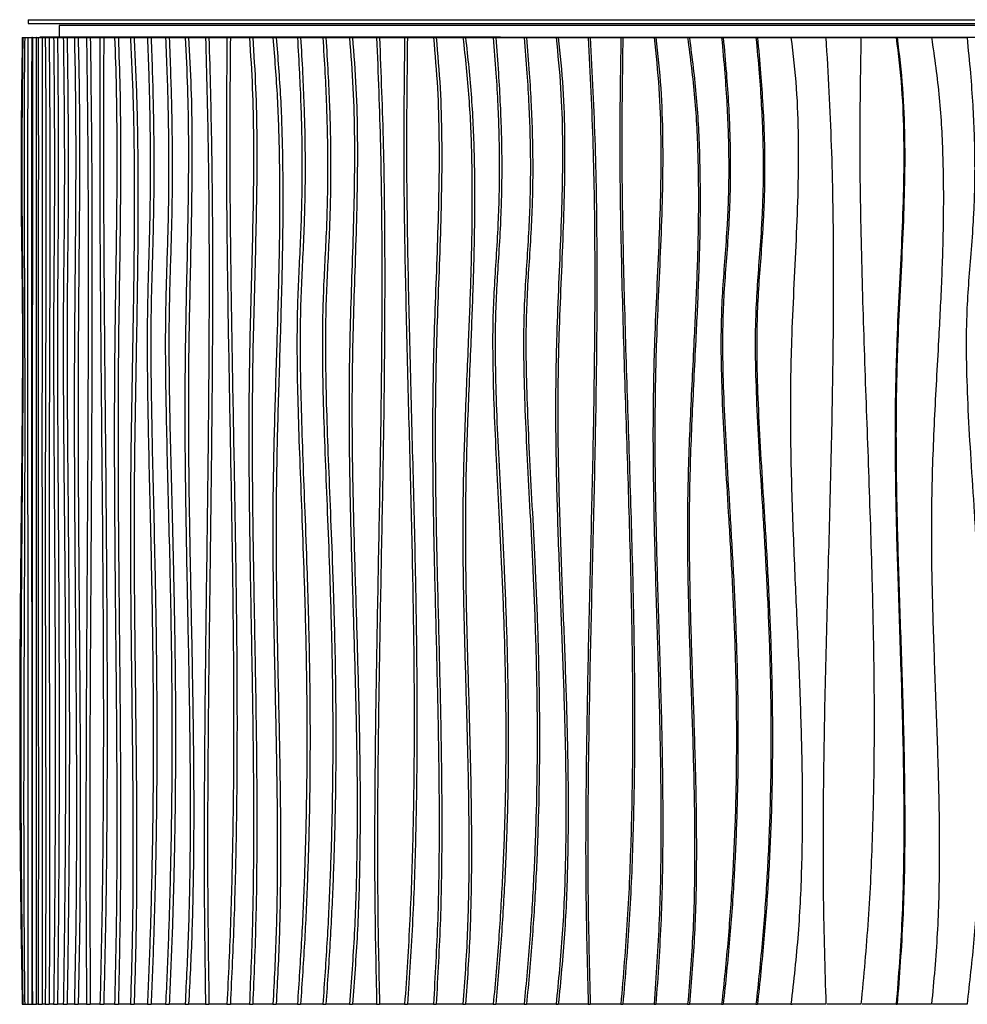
# Model space of a CAD drawing. Header units: millimetres. Extents: x 5 to 415, y 5 to 292.
# Tile 14 of 25: x 155 to 185, y 187 to 218. Entities that reach past the tile are written whole.
import ezdxf

# ---------------------------------------------------------------- set-up
doc = ezdxf.new("R2010")
doc.units = ezdxf.units.MM

msp = doc.modelspace()

# ---------------------------------------------------------------- linework, layer by layer
at = {"color": 7, "linetype": 'Continuous', "lineweight": 25}
for p, q in [((155.118, 218.337), (155.118, 218.212)), ((155.118, 218.337), (215.868, 218.337)), ((155.118, 218.212), (215.868, 218.212)), ((156.126, 218.15), (156.126, 217.775)), ((214.861, 218.15), (156.126, 218.15)), ((154.933, 217.759), (154.949, 217.759)), ((154.949, 217.759), (155.01, 217.759)), ((155.01, 217.759), (155.112, 217.759)), ((155.112, 217.759), (155.237, 217.759)), ((155.257, 217.759), (155.237, 217.759)), ((155.257, 217.759), (155.382, 217.759)), ((155.392, 217.759), (155.382, 217.759)), ((155.392, 217.759), (155.444, 217.759)), ((155.444, 217.759), (155.569, 217.759)), ((155.501, 217.775), (155.501, 217.759)), ((170.336, 217.775), (155.501, 217.775)), ((155.569, 217.759), (155.672, 217.759)), ((155.672, 217.759), (155.797, 217.759)), ((155.797, 217.759), (155.943, 217.759)), ((155.943, 217.759), (156.067, 217.759)), ((156.067, 217.759), (156.254, 217.759)), ((156.254, 217.759), (156.378, 217.759)), ((156.378, 217.759), (156.61, 217.759)), ((156.61, 217.759), (156.733, 217.759)), ((156.733, 217.759), (157.003, 217.759)), ((157.003, 217.759), (157.125, 217.759)), ((157.125, 217.759), (157.436, 217.759)), ((157.436, 217.759), (157.557, 217.759)), ((157.557, 217.759), (157.908, 217.759)), ((157.908, 217.759), (158.028, 217.759)), ((158.028, 217.759), (158.418, 217.759)), ((158.418, 217.759), (158.537, 217.759)), ((158.537, 217.759), (158.966, 217.759)), ((158.966, 217.759), (159.083, 217.759)), ((159.083, 217.759), (159.551, 217.759)), ((159.551, 217.759), (159.666, 217.759)), ((159.666, 217.759), (160.179, 217.759)), ((160.179, 217.759), (160.292, 217.759)), ((160.292, 217.759), (160.836, 217.759)), ((160.836, 217.759), (160.947, 217.759)), ((160.947, 217.759), (161.527, 217.759)), ((161.527, 217.759), (161.636, 217.759)), ((161.636, 217.759), (162.252, 217.759)), ((162.252, 217.759), (162.358, 217.759)), ((162.358, 217.759), (163.009, 217.759)), ((163.009, 217.759), (163.113, 217.759)), ((163.113, 217.759), (163.797, 217.759)), ((163.797, 217.759), (163.899, 217.759)), ((163.899, 217.759), (164.616, 217.759)), ((164.616, 217.759), (164.715, 217.759)), ((164.715, 217.759), (165.473, 217.759)), ((165.473, 217.759), (165.569, 217.759)), ((165.569, 217.759), (166.349, 217.759)), ((166.349, 217.759), (166.442, 217.759)), ((166.442, 217.759), (167.252, 217.759)), ((167.252, 217.759), (167.341, 217.759)), ((167.341, 217.759), (168.18, 217.759)), ((168.18, 217.759), (168.266, 217.759)), ((168.266, 217.759), (169.132, 217.759)), ((169.132, 217.759), (169.215, 217.759)), ((169.215, 217.759), (170.107, 217.759)), ((170.107, 217.759), (170.186, 217.759)), ((170.186, 217.759), (171.104, 217.759)), ((170.336, 217.775), (170.336, 217.759)), ((170.336, 217.775), (211.561, 217.775)), ((170.336, 217.775), (170.336, 217.759)), ((171.104, 217.759), (171.179, 217.759)), ((171.179, 217.759), (172.131, 217.759)), ((172.131, 217.759), (172.203, 217.759)), ((172.203, 217.759), (173.167, 217.759)), ((173.167, 217.759), (173.234, 217.759)), ((173.234, 217.759), (174.219, 217.759)), ((174.219, 217.759), (174.283, 217.759)), ((174.283, 217.759), (175.288, 217.759)), ((175.288, 217.759), (175.347, 217.759)), ((175.347, 217.759), (176.37, 217.759)), ((176.37, 217.759), (176.426, 217.759)), ((176.426, 217.759), (177.466, 217.759)), ((177.466, 217.759), (177.517, 217.759)), ((177.517, 217.759), (178.572, 217.759)), ((178.572, 217.759), (178.619, 217.759)), ((178.619, 217.759), (179.7, 217.759)), ((179.7, 217.759), (179.743, 217.759)), ((179.743, 217.759), (180.824, 217.759)), ((180.863, 217.759), (181.955, 217.759)), ((181.989, 217.759), (183.091, 217.759)), ((183.091, 217.759), (183.12, 217.759)), ((183.12, 217.759), (184.23, 217.759)), ((184.255, 217.759), (185.371, 217.759)), ((154.933, 186.634), (154.949, 186.634)), ((154.949, 186.634), (155.01, 186.634)), ((155.01, 186.634), (155.112, 186.634)), ((155.112, 186.634), (155.237, 186.634)), ((155.237, 186.634), (155.257, 186.634)), ((155.257, 186.634), (155.382, 186.634)), ((155.382, 186.634), (155.392, 186.634)), ((155.444, 186.634), (155.392, 186.634)), ((155.444, 186.634), (155.569, 186.634)), ((155.672, 186.634), (155.569, 186.634)), ((155.672, 186.634), (155.797, 186.634)), ((155.943, 186.634), (155.797, 186.634)), ((155.943, 186.634), (156.067, 186.634)), ((156.254, 186.634), (156.067, 186.634)), ((156.254, 186.634), (156.378, 186.634)), ((156.61, 186.634), (156.378, 186.634)), ((156.61, 186.634), (156.733, 186.634)), ((157.003, 186.634), (156.733, 186.634)), ((157.003, 186.634), (157.125, 186.634)), ((157.436, 186.634), (157.125, 186.634)), ((157.436, 186.634), (157.557, 186.634)), ((157.908, 186.634), (157.557, 186.634)), ((157.908, 186.634), (158.028, 186.634)), ((158.418, 186.634), (158.028, 186.634)), ((158.418, 186.634), (158.537, 186.634)), ((158.966, 186.634), (158.537, 186.634)), ((158.966, 186.634), (159.083, 186.634)), ((159.551, 186.634), (159.083, 186.634)), ((159.551, 186.634), (159.666, 186.634)), ((160.179, 186.634), (159.666, 186.634)), ((160.179, 186.634), (160.292, 186.634)), ((160.836, 186.634), (160.292, 186.634)), ((160.836, 186.634), (160.947, 186.634)), ((161.527, 186.634), (160.947, 186.634)), ((161.527, 186.634), (161.636, 186.634)), ((162.252, 186.634), (161.636, 186.634)), ((162.252, 186.634), (162.358, 186.634)), ((163.009, 186.634), (162.358, 186.634)), ((163.009, 186.634), (163.113, 186.634)), ((163.797, 186.634), (163.113, 186.634)), ((163.797, 186.634), (163.899, 186.634)), ((164.616, 186.634), (163.899, 186.634)), ((164.616, 186.634), (164.715, 186.634)), ((165.473, 186.634), (164.715, 186.634)), ((165.473, 186.634), (165.569, 186.634)), ((166.349, 186.634), (165.569, 186.634)), ((166.349, 186.634), (166.442, 186.634)), ((167.252, 186.634), (166.442, 186.634)), ((167.252, 186.634), (167.341, 186.634)), ((168.18, 186.634), (167.341, 186.634)), ((168.18, 186.634), (168.266, 186.634)), ((169.132, 186.634), (168.266, 186.634)), ((169.132, 186.634), (169.215, 186.634)), ((170.107, 186.634), (169.215, 186.634)), ((170.107, 186.634), (170.186, 186.634)), ((171.104, 186.634), (170.186, 186.634)), ((171.104, 186.634), (171.179, 186.634)), ((172.131, 186.634), (171.179, 186.634)), ((172.131, 186.634), (172.203, 186.634)), ((173.167, 186.634), (172.203, 186.634)), ((173.167, 186.634), (173.234, 186.634)), ((174.219, 186.634), (173.234, 186.634)), ((174.219, 186.634), (174.283, 186.634)), ((175.288, 186.634), (174.283, 186.634)), ((175.288, 186.634), (175.347, 186.634)), ((176.37, 186.634), (175.347, 186.634)), ((176.37, 186.634), (176.426, 186.634)), ((177.466, 186.634), (176.426, 186.634)), ((177.466, 186.634), (177.517, 186.634)), ((178.572, 186.634), (177.517, 186.634)), ((178.572, 186.634), (178.619, 186.634)), ((179.7, 186.634), (178.619, 186.634)), ((179.7, 186.634), (179.743, 186.634)), ((180.824, 186.634), (179.743, 186.634)), ((181.955, 186.634), (180.863, 186.634)), ((183.091, 186.634), (181.989, 186.634)), ((183.091, 186.634), (183.12, 186.634)), ((184.23, 186.634), (183.12, 186.634)), ((185.371, 186.634), (184.255, 186.634))]:
    msp.add_line(p, q, dxfattribs=at)
for points, knots in [([(154.933, 217.759), (154.927, 217.378), (154.915, 216.656), (154.903, 215.624), (154.896, 214.693), (154.893, 213.853), (154.893, 213.09), (154.896, 212.394), (154.903, 211.594), (154.914, 210.694), (154.928, 209.675), (154.938, 208.541), (154.938, 207.239), (154.928, 205.738), (154.913, 204.139), (154.895, 202.435), (154.876, 200.619), (154.86, 198.683), (154.85, 196.62), (154.848, 194.594), (154.855, 192.619), (154.871, 190.706), (154.895, 188.699), (154.92, 187.333), (154.933, 186.634)], [0, 0, 0, 0, 0.0367776, 0.0698355, 0.0995807, 0.1264174, 0.1507455, 0.1729586, 0.1934435, 0.2277612, 0.2598169, 0.2918548, 0.3369819, 0.3850726, 0.4363743, 0.4910896, 0.5494043, 0.611509, 0.6776136, 0.7479588, 0.8063853, 0.8677528, 0.9322295, 1, 1, 1, 1]), ([(154.949, 217.759), (154.945, 217.378), (154.936, 216.656), (154.926, 215.624), (154.921, 214.693), (154.918, 213.853), (154.919, 213.09), (154.921, 212.394), (154.926, 211.594), (154.935, 210.694), (154.946, 209.675), (154.953, 208.541), (154.953, 207.239), (154.946, 205.738), (154.934, 204.139), (154.92, 202.435), (154.906, 200.619), (154.893, 198.683), (154.885, 196.62), (154.884, 194.594), (154.89, 192.619), (154.901, 190.706), (154.92, 188.699), (154.94, 187.333), (154.949, 186.634)], [0, 0, 0, 0, 0.036778, 0.069835, 0.099581, 0.126417, 0.150745, 0.172959, 0.193444, 0.227761, 0.259817, 0.291855, 0.336982, 0.385073, 0.436374, 0.49109, 0.549404, 0.611509, 0.677614, 0.747959, 0.806385, 0.867753, 0.93223, 1, 1, 1, 1]), ([(155.01, 217.759), (155.004, 217.218), (154.993, 216.139), (154.988, 214.509), (154.989, 212.883), (154.995, 211.257), (155.002, 209.63), (155.01, 207.693), (155.013, 205.441), (155.008, 202.879), (154.999, 200.409), (154.989, 198.032), (154.98, 195.747), (154.976, 193.463), (154.978, 191.182), (154.987, 188.901), (155.002, 187.39), (155.01, 186.634)], [0, 0, 0, 0, 0.0524314, 0.1046165, 0.1567784, 0.2090007, 0.2612785, 0.3135711, 0.3957307, 0.477948, 0.5602295, 0.6336943, 0.7070915, 0.7803746, 0.8535463, 0.9266898, 1, 1, 1, 1]), ([(155.112, 217.759), (155.109, 216.597), (155.102, 214.276), (155.1, 210.789), (155.1, 207.303), (155.104, 203.817), (155.109, 200.352), (155.114, 196.907), (155.117, 193.483), (155.117, 190.057), (155.114, 187.775), (155.112, 186.634)], [0, 0, 0, 0, 0.112064, 0.224016, 0.335965, 0.447949, 0.559964, 0.669984, 0.779986, 0.889975, 1, 1, 1, 1]), ([(155.237, 217.759), (155.234, 216.597), (155.227, 214.276), (155.224, 210.789), (155.225, 207.303), (155.229, 203.817), (155.234, 200.352), (155.239, 196.907), (155.242, 193.483), (155.242, 190.057), (155.239, 187.775), (155.237, 186.634)], [0, 0, 0, 0, 0.112064, 0.224016, 0.335965, 0.447949, 0.559964, 0.669984, 0.779986, 0.889975, 1, 1, 1, 1]), ([(155.257, 217.759), (155.257, 216.596), (155.258, 214.271), (155.257, 210.782), (155.256, 207.293), (155.254, 203.803), (155.253, 200.563), (155.252, 197.573), (155.252, 194.834), (155.252, 192.096), (155.254, 189.361), (155.256, 187.543), (155.257, 186.634)], [0, 0, 0, 0, 0.111934, 0.223961, 0.336079, 0.44823, 0.560338, 0.648348, 0.736281, 0.824152, 0.912022, 1, 1, 1, 1]), ([(155.382, 217.759), (155.382, 216.596), (155.383, 214.271), (155.382, 210.782), (155.381, 207.293), (155.379, 203.803), (155.378, 200.563), (155.377, 197.573), (155.377, 194.834), (155.377, 192.096), (155.379, 189.361), (155.381, 187.543), (155.382, 186.634)], [0, 0, 0, 0, 0.111934, 0.223961, 0.336079, 0.44823, 0.560338, 0.648348, 0.736281, 0.824152, 0.912022, 1, 1, 1, 1]), ([(155.444, 217.759), (155.445, 217.218), (155.449, 216.139), (155.45, 214.51), (155.45, 212.884), (155.448, 211.258), (155.446, 209.632), (155.444, 207.695), (155.442, 205.447), (155.443, 202.889), (155.445, 200.27), (155.448, 197.591), (155.45, 194.851), (155.451, 192.111), (155.449, 189.369), (155.446, 187.546), (155.444, 186.634)], [0, 0, 0, 0, 0.052421, 0.104622, 0.156803, 0.209041, 0.261328, 0.313621, 0.395738, 0.477846, 0.559985, 0.648008, 0.736005, 0.823955, 0.9119, 1, 1, 1, 1]), ([(155.569, 217.759), (155.57, 217.218), (155.574, 216.139), (155.575, 214.51), (155.575, 212.884), (155.573, 211.258), (155.571, 209.632), (155.569, 207.695), (155.567, 205.447), (155.568, 202.889), (155.57, 200.27), (155.573, 197.591), (155.575, 194.851), (155.575, 192.111), (155.574, 189.369), (155.571, 187.546), (155.569, 186.634)], [0, 0, 0, 0, 0.052421, 0.104622, 0.156803, 0.209041, 0.261328, 0.313621, 0.395738, 0.477846, 0.559985, 0.648008, 0.736005, 0.823955, 0.9119, 1, 1, 1, 1]), ([(155.672, 217.759), (155.678, 217.114), (155.69, 215.826), (155.697, 213.876), (155.697, 211.925), (155.693, 209.972), (155.686, 207.815), (155.678, 205.455), (155.671, 202.892), (155.672, 200.42), (155.677, 198.044), (155.683, 195.76), (155.688, 193.478), (155.689, 191.196), (155.686, 188.911), (155.677, 187.393), (155.672, 186.634)], [0, 0, 0, 0, 0.062695, 0.125195, 0.187748, 0.250452, 0.313296, 0.39568, 0.477991, 0.560181, 0.633534, 0.70686, 0.780132, 0.853345, 0.92657, 1, 1, 1, 1]), ([(155.797, 217.759), (155.803, 217.114), (155.815, 215.826), (155.821, 213.876), (155.822, 211.925), (155.818, 209.972), (155.811, 207.815), (155.802, 205.455), (155.796, 202.892), (155.797, 200.42), (155.802, 198.044), (155.807, 195.76), (155.812, 193.478), (155.814, 191.196), (155.811, 188.911), (155.802, 187.393), (155.797, 186.634)], [0, 0, 0, 0, 0.062695, 0.125195, 0.187748, 0.250452, 0.313296, 0.39568, 0.477991, 0.560181, 0.633534, 0.70686, 0.780132, 0.853345, 0.92657, 1, 1, 1, 1]), ([(155.943, 217.759), (155.947, 217.378), (155.954, 216.656), (155.962, 215.624), (155.966, 214.693), (155.968, 213.853), (155.968, 213.09), (155.966, 212.394), (155.961, 211.594), (155.954, 210.694), (155.946, 209.675), (155.94, 208.541), (155.94, 207.239), (155.946, 205.738), (155.955, 204.139), (155.967, 202.435), (155.978, 200.619), (155.988, 198.683), (155.995, 196.62), (155.996, 194.594), (155.991, 192.619), (155.982, 190.706), (155.966, 188.699), (155.951, 187.333), (155.943, 186.634)], [0, 0, 0, 0, 0.0367776, 0.0698355, 0.0995807, 0.1264174, 0.1507455, 0.1729586, 0.1934435, 0.2277612, 0.2598169, 0.2918548, 0.3369819, 0.3850726, 0.4363743, 0.4910896, 0.5494043, 0.611509, 0.6776136, 0.7479588, 0.8063853, 0.8677528, 0.9322295, 1, 1, 1, 1]), ([(156.067, 217.759), (156.071, 217.378), (156.078, 216.656), (156.086, 215.624), (156.09, 214.693), (156.092, 213.853), (156.092, 213.09), (156.09, 212.394), (156.086, 211.594), (156.079, 210.694), (156.07, 209.675), (156.064, 208.541), (156.064, 207.239), (156.07, 205.738), (156.079, 204.139), (156.091, 202.435), (156.103, 200.619), (156.113, 198.683), (156.119, 196.62), (156.12, 194.594), (156.116, 192.619), (156.106, 190.706), (156.091, 188.699), (156.075, 187.333), (156.067, 186.634)], [0, 0, 0, 0, 0.0367776, 0.0698355, 0.0995807, 0.1264174, 0.1507455, 0.1729586, 0.1934435, 0.2277612, 0.2598169, 0.2918548, 0.3369819, 0.3850726, 0.4363743, 0.4910896, 0.5494043, 0.611509, 0.6776136, 0.7479588, 0.8063853, 0.8677528, 0.9322295, 1, 1, 1, 1]), ([(156.254, 217.759), (156.259, 217.378), (156.269, 216.656), (156.28, 215.624), (156.286, 214.693), (156.289, 213.853), (156.288, 213.09), (156.285, 212.394), (156.28, 211.594), (156.27, 210.694), (156.258, 209.675), (156.25, 208.541), (156.25, 207.239), (156.258, 205.738), (156.271, 204.139), (156.287, 202.435), (156.303, 200.619), (156.316, 198.683), (156.325, 196.62), (156.326, 194.594), (156.32, 192.619), (156.307, 190.706), (156.286, 188.699), (156.265, 187.333), (156.254, 186.634)], [0, 0, 0, 0, 0.036778, 0.069835, 0.099581, 0.126417, 0.150745, 0.172959, 0.193444, 0.227761, 0.259817, 0.291855, 0.336982, 0.385073, 0.436374, 0.49109, 0.549404, 0.611509, 0.677614, 0.747959, 0.806385, 0.867753, 0.93223, 1, 1, 1, 1]), ([(156.378, 217.759), (156.383, 217.378), (156.393, 216.656), (156.403, 215.624), (156.41, 214.693), (156.412, 213.853), (156.412, 213.09), (156.409, 212.394), (156.403, 211.594), (156.394, 210.694), (156.382, 209.675), (156.374, 208.541), (156.374, 207.239), (156.382, 205.738), (156.395, 204.139), (156.41, 202.435), (156.426, 200.619), (156.44, 198.683), (156.449, 196.62), (156.45, 194.594), (156.444, 192.619), (156.431, 190.706), (156.41, 188.699), (156.389, 187.333), (156.378, 186.634)], [0, 0, 0, 0, 0.0367776, 0.0698355, 0.0995807, 0.1264174, 0.1507455, 0.1729586, 0.1934435, 0.2277612, 0.2598169, 0.2918548, 0.3369819, 0.3850726, 0.4363743, 0.4910896, 0.5494043, 0.611509, 0.6776136, 0.7479588, 0.8063853, 0.8677528, 0.9322295, 1, 1, 1, 1]), ([(156.61, 217.759), (156.622, 217.218), (156.646, 216.139), (156.655, 214.509), (156.653, 212.883), (156.641, 211.257), (156.626, 209.63), (156.609, 207.693), (156.604, 205.441), (156.615, 202.879), (156.633, 200.409), (156.654, 198.032), (156.67, 195.747), (156.68, 193.463), (156.676, 191.182), (156.658, 188.901), (156.626, 187.39), (156.61, 186.634)], [0, 0, 0, 0, 0.0524314, 0.1046165, 0.1567784, 0.2090007, 0.2612785, 0.3135711, 0.3957307, 0.477948, 0.5602295, 0.6336943, 0.7070915, 0.7803746, 0.8535463, 0.9266898, 1, 1, 1, 1]), ([(156.733, 217.759), (156.745, 217.218), (156.769, 216.139), (156.779, 214.509), (156.776, 212.883), (156.764, 211.257), (156.749, 209.63), (156.733, 207.693), (156.727, 205.441), (156.738, 202.879), (156.756, 200.409), (156.777, 198.032), (156.793, 195.747), (156.803, 193.463), (156.799, 191.182), (156.781, 188.901), (156.749, 187.39), (156.733, 186.634)], [0, 0, 0, 0, 0.0524314, 0.1046165, 0.1567784, 0.2090007, 0.2612785, 0.3135711, 0.3957307, 0.477948, 0.5602295, 0.6336943, 0.7070915, 0.7803746, 0.8535463, 0.9266898, 1, 1, 1, 1]), ([(157.003, 217.759), (157.018, 216.597), (157.047, 214.276), (157.058, 210.789), (157.054, 207.303), (157.038, 203.817), (157.017, 200.352), (156.996, 196.907), (156.983, 193.483), (156.981, 190.057), (156.996, 187.775), (157.003, 186.634)], [0, 0, 0, 0, 0.1120636, 0.2240162, 0.3359651, 0.4479495, 0.5599643, 0.6699835, 0.779986, 0.8899749, 1, 1, 1, 1]), ([(157.125, 217.759), (157.14, 216.597), (157.169, 214.276), (157.181, 210.789), (157.176, 207.303), (157.16, 203.817), (157.139, 200.352), (157.118, 196.907), (157.105, 193.483), (157.103, 190.057), (157.118, 187.775), (157.125, 186.634)], [0, 0, 0, 0, 0.1120636, 0.2240162, 0.3359651, 0.4479495, 0.5599643, 0.6699835, 0.779986, 0.8899749, 1, 1, 1, 1]), ([(157.436, 217.759), (157.431, 216.596), (157.421, 214.271), (157.437, 210.782), (157.465, 207.293), (157.499, 203.803), (157.527, 200.563), (157.543, 197.573), (157.547, 194.834), (157.533, 192.096), (157.501, 189.361), (157.458, 187.543), (157.436, 186.634)], [0, 0, 0, 0, 0.111934, 0.223961, 0.336079, 0.44823, 0.560338, 0.648348, 0.736281, 0.824152, 0.912022, 1, 1, 1, 1]), ([(157.557, 217.759), (157.552, 216.596), (157.542, 214.271), (157.558, 210.782), (157.586, 207.293), (157.62, 203.803), (157.648, 200.563), (157.664, 197.573), (157.668, 194.834), (157.654, 192.096), (157.622, 189.361), (157.579, 187.543), (157.557, 186.634)], [0, 0, 0, 0, 0.111934, 0.223961, 0.336079, 0.44823, 0.560338, 0.648348, 0.736281, 0.824152, 0.912022, 1, 1, 1, 1]), ([(157.908, 217.759), (157.927, 217.218), (157.964, 216.139), (157.981, 214.51), (157.978, 212.884), (157.96, 211.258), (157.935, 209.632), (157.907, 207.695), (157.893, 205.447), (157.901, 202.889), (157.922, 200.27), (157.95, 197.591), (157.974, 194.851), (157.983, 192.111), (157.969, 189.369), (157.928, 187.546), (157.908, 186.634)], [0, 0, 0, 0, 0.052421, 0.104622, 0.156803, 0.209041, 0.261328, 0.313621, 0.395738, 0.477846, 0.559985, 0.648008, 0.736005, 0.823955, 0.9119, 1, 1, 1, 1]), ([(158.028, 217.759), (158.046, 217.218), (158.084, 216.139), (158.101, 214.51), (158.098, 212.884), (158.08, 211.258), (158.055, 209.632), (158.027, 207.695), (158.013, 205.447), (158.021, 202.889), (158.042, 200.27), (158.07, 197.591), (158.094, 194.851), (158.103, 192.111), (158.089, 189.369), (158.048, 187.546), (158.028, 186.634)], [0, 0, 0, 0, 0.052421, 0.104622, 0.156803, 0.209041, 0.261328, 0.313621, 0.395738, 0.477846, 0.559985, 0.648008, 0.736005, 0.823955, 0.9119, 1, 1, 1, 1]), ([(158.418, 217.759), (158.448, 217.114), (158.507, 215.826), (158.54, 213.876), (158.544, 211.925), (158.524, 209.972), (158.488, 207.815), (158.444, 205.455), (158.412, 202.892), (158.417, 200.42), (158.441, 198.044), (158.47, 195.76), (158.495, 193.478), (158.502, 191.196), (158.486, 188.911), (158.441, 187.393), (158.418, 186.634)], [0, 0, 0, 0, 0.062695, 0.125195, 0.187748, 0.250452, 0.313296, 0.39568, 0.477991, 0.560181, 0.633534, 0.70686, 0.780132, 0.853345, 0.92657, 1, 1, 1, 1]), ([(158.537, 217.759), (158.566, 217.114), (158.626, 215.826), (158.659, 213.876), (158.663, 211.925), (158.643, 209.972), (158.607, 207.815), (158.562, 205.455), (158.53, 202.892), (158.535, 200.42), (158.559, 198.044), (158.588, 195.76), (158.613, 193.478), (158.621, 191.196), (158.604, 188.911), (158.559, 187.393), (158.537, 186.634)], [0, 0, 0, 0, 0.062695, 0.125195, 0.187748, 0.250452, 0.313296, 0.39568, 0.477991, 0.560181, 0.633534, 0.70686, 0.780132, 0.853345, 0.92657, 1, 1, 1, 1]), ([(158.966, 217.759), (158.98, 217.378), (159.006, 216.656), (159.033, 215.624), (159.049, 214.693), (159.056, 213.853), (159.055, 213.09), (159.047, 212.394), (159.032, 211.594), (159.008, 210.694), (158.977, 209.675), (158.956, 208.541), (158.956, 207.239), (158.976, 205.738), (159.01, 204.139), (159.051, 202.435), (159.092, 200.619), (159.127, 198.683), (159.15, 196.62), (159.153, 194.594), (159.138, 192.619), (159.104, 190.706), (159.05, 188.699), (158.995, 187.333), (158.966, 186.634)], [0, 0, 0, 0, 0.036778, 0.069835, 0.099581, 0.126417, 0.150745, 0.172959, 0.193444, 0.227761, 0.259817, 0.291855, 0.336982, 0.385073, 0.436374, 0.49109, 0.549404, 0.611509, 0.677614, 0.747959, 0.806385, 0.867753, 0.93223, 1, 1, 1, 1]), ([(159.083, 217.759), (159.097, 217.378), (159.123, 216.656), (159.15, 215.624), (159.166, 214.693), (159.172, 213.853), (159.171, 213.09), (159.164, 212.394), (159.149, 211.594), (159.124, 210.694), (159.094, 209.675), (159.073, 208.541), (159.073, 207.239), (159.093, 205.738), (159.127, 204.139), (159.167, 202.435), (159.209, 200.619), (159.244, 198.683), (159.267, 196.62), (159.27, 194.594), (159.255, 192.619), (159.221, 190.706), (159.167, 188.699), (159.111, 187.333), (159.083, 186.634)], [0, 0, 0, 0, 0.036778, 0.069835, 0.099581, 0.126417, 0.150745, 0.172959, 0.193444, 0.227761, 0.259817, 0.291855, 0.336982, 0.385073, 0.436374, 0.49109, 0.549404, 0.611509, 0.677614, 0.747959, 0.806385, 0.867753, 0.93223, 1, 1, 1, 1]), ([(159.551, 217.759), (159.566, 217.378), (159.595, 216.656), (159.624, 215.624), (159.642, 214.693), (159.649, 213.853), (159.648, 213.09), (159.64, 212.394), (159.624, 211.594), (159.596, 210.694), (159.563, 209.675), (159.539, 208.541), (159.54, 207.239), (159.562, 205.738), (159.599, 204.139), (159.644, 202.435), (159.689, 200.619), (159.727, 198.683), (159.752, 196.62), (159.756, 194.594), (159.739, 192.619), (159.702, 190.706), (159.643, 188.699), (159.582, 187.333), (159.551, 186.634)], [0, 0, 0, 0, 0.036778, 0.069835, 0.099581, 0.126417, 0.150745, 0.172959, 0.193444, 0.227761, 0.259817, 0.291855, 0.336982, 0.385073, 0.436374, 0.49109, 0.549404, 0.611509, 0.677614, 0.747959, 0.806385, 0.867753, 0.93223, 1, 1, 1, 1]), ([(159.666, 217.759), (159.681, 217.378), (159.71, 216.656), (159.739, 215.624), (159.757, 214.693), (159.764, 213.853), (159.763, 213.09), (159.755, 212.394), (159.739, 211.594), (159.712, 210.694), (159.678, 209.675), (159.655, 208.541), (159.655, 207.239), (159.677, 205.738), (159.714, 204.139), (159.759, 202.435), (159.804, 200.619), (159.843, 198.683), (159.868, 196.62), (159.871, 194.594), (159.854, 192.619), (159.817, 190.706), (159.758, 188.699), (159.697, 187.333), (159.666, 186.634)], [0, 0, 0, 0, 0.036778, 0.069835, 0.099581, 0.126417, 0.150745, 0.172959, 0.193444, 0.227761, 0.259817, 0.291855, 0.336982, 0.385073, 0.436374, 0.49109, 0.549404, 0.611509, 0.677614, 0.747959, 0.806385, 0.867753, 0.93223, 1, 1, 1, 1]), ([(160.179, 217.759), (160.208, 217.218), (160.265, 216.139), (160.288, 214.509), (160.282, 212.883), (160.254, 211.257), (160.217, 209.63), (160.177, 207.693), (160.164, 205.441), (160.189, 202.879), (160.235, 200.409), (160.284, 198.032), (160.324, 195.747), (160.347, 193.463), (160.339, 191.182), (160.294, 188.901), (160.217, 187.39), (160.179, 186.634)], [0, 0, 0, 0, 0.0524314, 0.1046165, 0.1567784, 0.2090007, 0.2612785, 0.3135711, 0.3957307, 0.477948, 0.5602295, 0.6336943, 0.7070915, 0.7803746, 0.8535463, 0.9266898, 1, 1, 1, 1]), ([(160.292, 217.759), (160.321, 217.218), (160.378, 216.139), (160.402, 214.509), (160.396, 212.883), (160.367, 211.257), (160.33, 209.63), (160.29, 207.693), (160.277, 205.441), (160.302, 202.879), (160.348, 200.409), (160.397, 198.032), (160.437, 195.747), (160.46, 193.463), (160.452, 191.182), (160.407, 188.901), (160.331, 187.39), (160.292, 186.634)], [0, 0, 0, 0, 0.0524314, 0.1046165, 0.1567784, 0.2090007, 0.2612785, 0.3135711, 0.3957307, 0.477948, 0.5602295, 0.6336943, 0.7070915, 0.7803746, 0.8535463, 0.9266898, 1, 1, 1, 1]), ([(160.836, 217.759), (160.867, 216.597), (160.93, 214.276), (160.955, 210.789), (160.946, 207.303), (160.911, 203.817), (160.865, 200.352), (160.821, 196.907), (160.792, 193.483), (160.787, 190.057), (160.82, 187.775), (160.836, 186.634)], [0, 0, 0, 0, 0.1120636, 0.2240162, 0.3359651, 0.4479495, 0.5599643, 0.6699835, 0.779986, 0.8899749, 1, 1, 1, 1]), ([(160.947, 217.759), (160.978, 216.597), (161.041, 214.276), (161.066, 210.789), (161.057, 207.303), (161.022, 203.817), (160.976, 200.352), (160.932, 196.907), (160.903, 193.483), (160.898, 190.057), (160.931, 187.775), (160.947, 186.634)], [0, 0, 0, 0, 0.1120636, 0.2240162, 0.3359651, 0.4479495, 0.5599643, 0.6699835, 0.779986, 0.8899749, 1, 1, 1, 1]), ([(161.527, 217.759), (161.517, 216.596), (161.497, 214.271), (161.529, 210.782), (161.584, 207.293), (161.652, 203.803), (161.707, 200.563), (161.739, 197.573), (161.746, 194.834), (161.719, 192.096), (161.655, 189.361), (161.57, 187.543), (161.527, 186.634)], [0, 0, 0, 0, 0.111934, 0.223961, 0.336079, 0.44823, 0.560338, 0.648348, 0.736281, 0.824152, 0.912022, 1, 1, 1, 1]), ([(161.636, 217.759), (161.626, 216.596), (161.606, 214.271), (161.638, 210.782), (161.693, 207.293), (161.76, 203.803), (161.816, 200.563), (161.848, 197.573), (161.855, 194.834), (161.828, 192.096), (161.764, 189.361), (161.679, 187.543), (161.636, 186.634)], [0, 0, 0, 0, 0.111934, 0.223961, 0.336079, 0.44823, 0.560338, 0.648348, 0.736281, 0.824152, 0.912022, 1, 1, 1, 1]), ([(162.252, 217.759), (162.286, 217.218), (162.356, 216.139), (162.386, 214.51), (162.381, 212.884), (162.347, 211.258), (162.303, 209.632), (162.251, 207.695), (162.225, 205.447), (162.239, 202.889), (162.279, 200.27), (162.33, 197.591), (162.374, 194.851), (162.39, 192.111), (162.365, 189.369), (162.29, 187.546), (162.252, 186.634)], [0, 0, 0, 0, 0.052421, 0.104622, 0.156803, 0.209041, 0.261328, 0.313621, 0.395738, 0.477846, 0.559985, 0.648008, 0.736005, 0.823955, 0.9119, 1, 1, 1, 1]), ([(162.358, 217.759), (162.393, 217.218), (162.462, 216.139), (162.493, 214.51), (162.487, 212.884), (162.454, 211.258), (162.409, 209.632), (162.358, 207.695), (162.332, 205.447), (162.346, 202.889), (162.385, 200.27), (162.436, 197.591), (162.481, 194.851), (162.496, 192.111), (162.471, 189.369), (162.396, 187.546), (162.358, 186.634)], [0, 0, 0, 0, 0.052421, 0.104622, 0.156803, 0.209041, 0.261328, 0.313621, 0.395738, 0.477846, 0.559985, 0.648008, 0.736005, 0.823955, 0.9119, 1, 1, 1, 1]), ([(163.009, 217.759), (163.06, 217.114), (163.163, 215.826), (163.221, 213.876), (163.228, 211.925), (163.193, 209.972), (163.131, 207.815), (163.054, 205.455), (162.998, 202.892), (163.007, 200.42), (163.048, 198.044), (163.099, 195.76), (163.141, 193.478), (163.155, 191.196), (163.126, 188.911), (163.048, 187.393), (163.009, 186.634)], [0, 0, 0, 0, 0.062695, 0.125195, 0.187748, 0.250452, 0.313296, 0.39568, 0.477991, 0.560181, 0.633534, 0.70686, 0.780132, 0.853345, 0.92657, 1, 1, 1, 1]), ([(163.113, 217.759), (163.165, 217.114), (163.267, 215.826), (163.325, 213.876), (163.332, 211.925), (163.297, 209.972), (163.235, 207.815), (163.158, 205.455), (163.102, 202.892), (163.111, 200.42), (163.152, 198.044), (163.203, 195.76), (163.246, 193.478), (163.259, 191.196), (163.23, 188.911), (163.152, 187.393), (163.113, 186.634)], [0, 0, 0, 0, 0.062695, 0.125195, 0.187748, 0.250452, 0.313296, 0.39568, 0.477991, 0.560181, 0.633534, 0.70686, 0.780132, 0.853345, 0.92657, 1, 1, 1, 1]), ([(163.797, 217.759), (163.82, 217.378), (163.863, 216.656), (163.907, 215.624), (163.934, 214.693), (163.945, 213.853), (163.943, 213.09), (163.931, 212.394), (163.907, 211.594), (163.866, 210.694), (163.815, 209.675), (163.78, 208.541), (163.781, 207.239), (163.814, 205.738), (163.87, 204.139), (163.937, 202.435), (164.004, 200.619), (164.063, 198.683), (164.1, 196.62), (164.106, 194.594), (164.08, 192.619), (164.025, 190.706), (163.935, 188.699), (163.844, 187.333), (163.797, 186.634)], [0, 0, 0, 0, 0.036778, 0.069835, 0.099581, 0.126417, 0.150745, 0.172959, 0.193444, 0.227761, 0.259817, 0.291855, 0.336982, 0.385073, 0.436374, 0.49109, 0.549404, 0.611509, 0.677614, 0.747959, 0.806385, 0.867753, 0.93223, 1, 1, 1, 1]), ([(163.899, 217.759), (163.922, 217.378), (163.965, 216.656), (164.009, 215.624), (164.035, 214.693), (164.046, 213.853), (164.044, 213.09), (164.032, 212.394), (164.008, 211.594), (163.967, 210.694), (163.916, 209.675), (163.882, 208.541), (163.883, 207.239), (163.916, 205.738), (163.971, 204.139), (164.038, 202.435), (164.106, 200.619), (164.164, 198.683), (164.202, 196.62), (164.207, 194.594), (164.182, 192.619), (164.126, 190.706), (164.037, 188.699), (163.946, 187.333), (163.899, 186.634)], [0, 0, 0, 0, 0.036778, 0.069835, 0.099581, 0.126417, 0.150745, 0.172959, 0.193444, 0.227761, 0.259817, 0.291855, 0.336982, 0.385073, 0.436374, 0.49109, 0.549404, 0.611509, 0.677614, 0.747959, 0.806385, 0.867753, 0.93223, 1, 1, 1, 1]), ([(164.616, 217.759), (164.64, 217.378), (164.685, 216.656), (164.731, 215.624), (164.759, 214.693), (164.771, 213.853), (164.769, 213.09), (164.756, 212.394), (164.731, 211.594), (164.688, 210.694), (164.634, 209.675), (164.598, 208.541), (164.599, 207.239), (164.633, 205.738), (164.692, 204.139), (164.762, 202.435), (164.833, 200.619), (164.894, 198.683), (164.934, 196.62), (164.94, 194.594), (164.913, 192.619), (164.855, 190.706), (164.761, 188.699), (164.665, 187.333), (164.616, 186.634)], [0, 0, 0, 0, 0.036778, 0.069835, 0.099581, 0.126417, 0.150745, 0.172959, 0.193444, 0.227761, 0.259817, 0.291855, 0.336982, 0.385073, 0.436374, 0.49109, 0.549404, 0.611509, 0.677614, 0.747959, 0.806385, 0.867753, 0.93223, 1, 1, 1, 1]), ([(164.715, 217.759), (164.738, 217.378), (164.784, 216.656), (164.83, 215.624), (164.858, 214.693), (164.869, 213.853), (164.868, 213.09), (164.855, 212.394), (164.829, 211.594), (164.786, 210.694), (164.733, 209.675), (164.696, 208.541), (164.697, 207.239), (164.732, 205.738), (164.79, 204.139), (164.861, 202.435), (164.932, 200.619), (164.993, 198.683), (165.033, 196.62), (165.039, 194.594), (165.012, 192.619), (164.953, 190.706), (164.86, 188.699), (164.764, 187.333), (164.715, 186.634)], [0, 0, 0, 0, 0.0367776, 0.0698355, 0.0995807, 0.1264174, 0.1507455, 0.1729586, 0.1934435, 0.2277612, 0.2598169, 0.2918548, 0.3369819, 0.3850726, 0.4363743, 0.4910896, 0.5494043, 0.611509, 0.6776136, 0.7479588, 0.8063853, 0.8677528, 0.9322295, 1, 1, 1, 1]), ([(165.473, 217.759), (165.516, 217.218), (165.603, 216.139), (165.639, 214.509), (165.63, 212.883), (165.586, 211.257), (165.531, 209.63), (165.47, 207.693), (165.45, 205.441), (165.488, 202.879), (165.557, 200.409), (165.632, 198.032), (165.694, 195.747), (165.728, 193.463), (165.715, 191.182), (165.647, 188.901), (165.531, 187.39), (165.473, 186.634)], [0, 0, 0, 0, 0.0524314, 0.1046165, 0.1567784, 0.2090007, 0.2612785, 0.3135711, 0.3957307, 0.477948, 0.5602295, 0.6336943, 0.7070915, 0.7803746, 0.8535463, 0.9266898, 1, 1, 1, 1]), ([(165.569, 217.759), (165.612, 217.218), (165.699, 216.139), (165.735, 214.509), (165.725, 212.883), (165.682, 211.257), (165.626, 209.63), (165.565, 207.693), (165.545, 205.441), (165.584, 202.879), (165.653, 200.409), (165.728, 198.032), (165.789, 195.747), (165.824, 193.463), (165.811, 191.182), (165.743, 188.901), (165.627, 187.39), (165.569, 186.634)], [0, 0, 0, 0, 0.0524314, 0.1046165, 0.1567784, 0.2090007, 0.2612785, 0.3135711, 0.3957307, 0.477948, 0.5602295, 0.6336943, 0.7070915, 0.7803746, 0.8535463, 0.9266898, 1, 1, 1, 1]), ([(166.349, 217.759), (166.395, 216.597), (166.487, 214.276), (166.524, 210.789), (166.511, 207.303), (166.459, 203.817), (166.392, 200.352), (166.327, 196.907), (166.285, 193.483), (166.277, 190.057), (166.325, 187.775), (166.349, 186.634)], [0, 0, 0, 0, 0.1120636, 0.2240162, 0.3359651, 0.4479495, 0.5599643, 0.6699835, 0.779986, 0.8899749, 1, 1, 1, 1]), ([(166.442, 217.759), (166.488, 216.597), (166.58, 214.276), (166.616, 210.789), (166.603, 207.303), (166.552, 203.817), (166.484, 200.352), (166.419, 196.907), (166.377, 193.483), (166.37, 190.057), (166.418, 187.775), (166.442, 186.634)], [0, 0, 0, 0, 0.1120636, 0.2240162, 0.3359651, 0.4479495, 0.5599643, 0.6699835, 0.779986, 0.8899749, 1, 1, 1, 1]), ([(167.252, 217.759), (167.237, 216.596), (167.208, 214.271), (167.254, 210.782), (167.333, 207.293), (167.429, 203.803), (167.508, 200.563), (167.554, 197.573), (167.563, 194.834), (167.525, 192.096), (167.434, 189.361), (167.313, 187.543), (167.252, 186.634)], [0, 0, 0, 0, 0.111934, 0.223961, 0.336079, 0.44823, 0.560338, 0.648348, 0.736281, 0.824152, 0.912022, 1, 1, 1, 1]), ([(167.341, 217.759), (167.327, 216.596), (167.298, 214.271), (167.343, 210.782), (167.423, 207.293), (167.518, 203.803), (167.598, 200.563), (167.644, 197.573), (167.653, 194.834), (167.614, 192.096), (167.524, 189.361), (167.402, 187.543), (167.341, 186.634)], [0, 0, 0, 0, 0.111934, 0.223961, 0.336079, 0.44823, 0.560338, 0.648348, 0.736281, 0.824152, 0.912022, 1, 1, 1, 1]), ([(168.18, 217.759), (168.228, 217.218), (168.324, 216.139), (168.366, 214.51), (168.358, 212.884), (168.312, 211.258), (168.25, 209.632), (168.179, 207.695), (168.143, 205.447), (168.162, 202.889), (168.217, 200.27), (168.288, 197.591), (168.349, 194.851), (168.371, 192.111), (168.337, 189.369), (168.232, 187.546), (168.18, 186.634)], [0, 0, 0, 0, 0.052421, 0.104622, 0.156803, 0.209041, 0.261328, 0.313621, 0.395738, 0.477846, 0.559985, 0.648008, 0.736005, 0.823955, 0.9119, 1, 1, 1, 1]), ([(168.266, 217.759), (168.314, 217.218), (168.41, 216.139), (168.452, 214.51), (168.444, 212.884), (168.398, 211.258), (168.336, 209.632), (168.265, 207.695), (168.229, 205.447), (168.248, 202.889), (168.303, 200.27), (168.374, 197.591), (168.435, 194.851), (168.457, 192.111), (168.423, 189.369), (168.318, 187.546), (168.266, 186.634)], [0, 0, 0, 0, 0.052421, 0.104622, 0.156803, 0.209041, 0.261328, 0.313621, 0.395738, 0.477846, 0.559985, 0.648008, 0.736005, 0.823955, 0.9119, 1, 1, 1, 1]), ([(169.132, 217.759), (169.202, 217.114), (169.341, 215.826), (169.419, 213.876), (169.428, 211.925), (169.382, 209.972), (169.297, 207.815), (169.193, 205.455), (169.117, 202.892), (169.129, 200.42), (169.186, 198.044), (169.254, 195.76), (169.312, 193.478), (169.329, 191.196), (169.291, 188.911), (169.185, 187.393), (169.132, 186.634)], [0, 0, 0, 0, 0.062695, 0.125195, 0.187748, 0.250452, 0.313296, 0.39568, 0.477991, 0.560181, 0.633534, 0.70686, 0.780132, 0.853345, 0.92657, 1, 1, 1, 1]), ([(169.215, 217.759), (169.285, 217.114), (169.424, 215.826), (169.502, 213.876), (169.511, 211.925), (169.464, 209.972), (169.38, 207.815), (169.276, 205.455), (169.2, 202.892), (169.212, 200.42), (169.268, 198.044), (169.337, 195.76), (169.394, 193.478), (169.412, 191.196), (169.374, 188.911), (169.268, 187.393), (169.215, 186.634)], [0, 0, 0, 0, 0.062695, 0.125195, 0.187748, 0.250452, 0.313296, 0.39568, 0.477991, 0.560181, 0.633534, 0.70686, 0.780132, 0.853345, 0.92657, 1, 1, 1, 1]), ([(170.107, 217.759), (170.137, 217.378), (170.194, 216.656), (170.253, 215.624), (170.288, 214.693), (170.303, 213.853), (170.3, 213.09), (170.284, 212.394), (170.252, 211.594), (170.198, 210.694), (170.131, 209.675), (170.084, 208.541), (170.086, 207.239), (170.129, 205.738), (170.203, 204.139), (170.292, 202.435), (170.382, 200.619), (170.459, 198.683), (170.508, 196.62), (170.516, 194.594), (170.482, 192.619), (170.408, 190.706), (170.29, 188.699), (170.169, 187.333), (170.107, 186.634)], [0, 0, 0, 0, 0.036778, 0.069835, 0.099581, 0.126417, 0.150745, 0.172959, 0.193444, 0.227761, 0.259817, 0.291855, 0.336982, 0.385073, 0.436374, 0.49109, 0.549404, 0.611509, 0.677614, 0.747959, 0.806385, 0.867753, 0.93223, 1, 1, 1, 1]), ([(170.186, 217.759), (170.216, 217.378), (170.273, 216.656), (170.332, 215.624), (170.367, 214.693), (170.382, 213.853), (170.379, 213.09), (170.363, 212.394), (170.331, 211.594), (170.277, 210.694), (170.21, 209.675), (170.164, 208.541), (170.165, 207.239), (170.208, 205.738), (170.282, 204.139), (170.371, 202.435), (170.461, 200.619), (170.538, 198.683), (170.587, 196.62), (170.595, 194.594), (170.561, 192.619), (170.487, 190.706), (170.369, 188.699), (170.248, 187.333), (170.186, 186.634)], [0, 0, 0, 0, 0.036778, 0.069835, 0.099581, 0.126417, 0.150745, 0.172959, 0.193444, 0.227761, 0.259817, 0.291855, 0.336982, 0.385073, 0.436374, 0.49109, 0.549404, 0.611509, 0.677614, 0.747959, 0.806385, 0.867753, 0.93223, 1, 1, 1, 1]), ([(171.104, 217.759), (171.135, 217.378), (171.193, 216.656), (171.253, 215.624), (171.29, 214.693), (171.305, 213.853), (171.302, 213.09), (171.286, 212.394), (171.253, 211.594), (171.197, 210.694), (171.128, 209.675), (171.08, 208.541), (171.081, 207.239), (171.126, 205.738), (171.202, 204.139), (171.293, 202.435), (171.386, 200.619), (171.465, 198.683), (171.517, 196.62), (171.525, 194.594), (171.489, 192.619), (171.414, 190.706), (171.292, 188.699), (171.167, 187.333), (171.104, 186.634)], [0, 0, 0, 0, 0.0367776, 0.0698355, 0.0995807, 0.1264174, 0.1507455, 0.1729586, 0.1934435, 0.2277612, 0.2598169, 0.2918548, 0.3369819, 0.3850726, 0.4363743, 0.4910896, 0.5494043, 0.611509, 0.6776136, 0.7479588, 0.8063853, 0.8677528, 0.9322295, 1, 1, 1, 1]), ([(171.179, 217.759), (171.21, 217.378), (171.269, 216.656), (171.329, 215.624), (171.365, 214.693), (171.38, 213.853), (171.378, 213.09), (171.361, 212.394), (171.328, 211.594), (171.272, 210.694), (171.203, 209.675), (171.156, 208.541), (171.157, 207.239), (171.202, 205.738), (171.277, 204.139), (171.369, 202.435), (171.462, 200.619), (171.541, 198.683), (171.592, 196.62), (171.6, 194.594), (171.565, 192.619), (171.489, 190.706), (171.367, 188.699), (171.243, 187.333), (171.179, 186.634)], [0, 0, 0, 0, 0.0367776, 0.0698355, 0.0995807, 0.1264174, 0.1507455, 0.1729586, 0.1934435, 0.2277612, 0.2598169, 0.2918548, 0.3369819, 0.3850726, 0.4363743, 0.4910896, 0.5494043, 0.611509, 0.6776136, 0.7479588, 0.8063853, 0.8677528, 0.9322295, 1, 1, 1, 1]), ([(172.131, 217.759), (172.186, 217.218), (172.297, 216.139), (172.343, 214.509), (172.331, 212.883), (172.276, 211.257), (172.205, 209.63), (172.127, 207.693), (172.102, 205.441), (172.151, 202.879), (172.239, 200.409), (172.334, 198.032), (172.412, 195.747), (172.456, 193.463), (172.44, 191.182), (172.353, 188.901), (172.205, 187.39), (172.131, 186.634)], [0, 0, 0, 0, 0.0524314, 0.1046165, 0.1567784, 0.2090007, 0.2612785, 0.3135711, 0.3957307, 0.477948, 0.5602295, 0.6336943, 0.7070915, 0.7803746, 0.8535463, 0.9266898, 1, 1, 1, 1]), ([(172.203, 217.759), (172.258, 217.218), (172.368, 216.139), (172.414, 214.509), (172.403, 212.883), (172.347, 211.257), (172.276, 209.63), (172.199, 207.693), (172.173, 205.441), (172.222, 202.879), (172.31, 200.409), (172.405, 198.032), (172.484, 195.747), (172.528, 193.463), (172.512, 191.182), (172.425, 188.901), (172.277, 187.39), (172.203, 186.634)], [0, 0, 0, 0, 0.0524314, 0.1046165, 0.1567784, 0.2090007, 0.2612785, 0.3135711, 0.3957307, 0.477948, 0.5602295, 0.6336943, 0.7070915, 0.7803746, 0.8535463, 0.9266898, 1, 1, 1, 1]), ([(173.167, 217.759), (173.224, 216.597), (173.34, 214.276), (173.385, 210.789), (173.369, 207.303), (173.305, 203.817), (173.22, 200.352), (173.139, 196.907), (173.086, 193.483), (173.077, 190.057), (173.137, 187.775), (173.167, 186.634)], [0, 0, 0, 0, 0.1120636, 0.2240162, 0.3359651, 0.4479495, 0.5599643, 0.6699835, 0.779986, 0.8899749, 1, 1, 1, 1]), ([(173.234, 217.759), (173.292, 216.597), (173.407, 214.276), (173.453, 210.789), (173.437, 207.303), (173.372, 203.817), (173.288, 200.352), (173.206, 196.907), (173.154, 193.483), (173.145, 190.057), (173.204, 187.775), (173.234, 186.634)], [0, 0, 0, 0, 0.1120636, 0.2240162, 0.3359651, 0.4479495, 0.5599643, 0.6699835, 0.779986, 0.8899749, 1, 1, 1, 1]), ([(174.219, 217.759), (174.202, 216.596), (174.166, 214.271), (174.222, 210.782), (174.32, 207.293), (174.437, 203.803), (174.535, 200.563), (174.592, 197.573), (174.603, 194.834), (174.556, 192.096), (174.444, 189.361), (174.294, 187.543), (174.219, 186.634)], [0, 0, 0, 0, 0.111934, 0.223961, 0.336079, 0.44823, 0.560338, 0.648348, 0.736281, 0.824152, 0.912022, 1, 1, 1, 1]), ([(174.283, 217.759), (174.265, 216.596), (174.23, 214.271), (174.286, 210.782), (174.383, 207.293), (174.501, 203.803), (174.599, 200.563), (174.656, 197.573), (174.667, 194.834), (174.619, 192.096), (174.508, 189.361), (174.358, 187.543), (174.283, 186.634)], [0, 0, 0, 0, 0.111934, 0.223961, 0.336079, 0.44823, 0.560338, 0.648348, 0.736281, 0.824152, 0.912022, 1, 1, 1, 1]), ([(175.288, 217.759), (175.346, 217.218), (175.462, 216.139), (175.513, 214.51), (175.504, 212.884), (175.448, 211.258), (175.373, 209.632), (175.286, 207.695), (175.243, 205.447), (175.266, 202.889), (175.333, 200.27), (175.418, 197.591), (175.493, 194.851), (175.519, 192.111), (175.478, 189.369), (175.351, 187.546), (175.288, 186.634)], [0, 0, 0, 0, 0.052421, 0.104622, 0.156803, 0.209041, 0.261328, 0.313621, 0.395738, 0.477846, 0.559985, 0.648008, 0.736005, 0.823955, 0.9119, 1, 1, 1, 1]), ([(175.347, 217.759), (175.406, 217.218), (175.522, 216.139), (175.573, 214.51), (175.564, 212.884), (175.508, 211.258), (175.433, 209.632), (175.346, 207.695), (175.303, 205.447), (175.326, 202.889), (175.392, 200.27), (175.478, 197.591), (175.553, 194.851), (175.579, 192.111), (175.537, 189.369), (175.411, 187.546), (175.347, 186.634)], [0, 0, 0, 0, 0.052421, 0.104622, 0.156803, 0.209041, 0.261328, 0.313621, 0.395738, 0.477846, 0.559985, 0.648008, 0.736005, 0.823955, 0.9119, 1, 1, 1, 1]), ([(176.37, 217.759), (176.454, 217.114), (176.62, 215.826), (176.713, 213.876), (176.724, 211.925), (176.668, 209.972), (176.567, 207.815), (176.443, 205.455), (176.352, 202.892), (176.367, 200.42), (176.434, 198.044), (176.516, 195.76), (176.585, 193.478), (176.606, 191.196), (176.56, 188.911), (176.434, 187.393), (176.37, 186.634)], [0, 0, 0, 0, 0.062695, 0.125195, 0.187748, 0.250452, 0.313296, 0.39568, 0.477991, 0.560181, 0.633534, 0.70686, 0.780132, 0.853345, 0.92657, 1, 1, 1, 1]), ([(176.426, 217.759), (176.509, 217.114), (176.675, 215.826), (176.768, 213.876), (176.779, 211.925), (176.724, 209.972), (176.623, 207.815), (176.498, 205.455), (176.408, 202.892), (176.422, 200.42), (176.49, 198.044), (176.571, 195.76), (176.64, 193.478), (176.661, 191.196), (176.616, 188.911), (176.489, 187.393), (176.426, 186.634)], [0, 0, 0, 0, 0.062695, 0.125195, 0.187748, 0.250452, 0.313296, 0.39568, 0.477991, 0.560181, 0.633534, 0.70686, 0.780132, 0.853345, 0.92657, 1, 1, 1, 1]), ([(177.466, 217.759), (177.501, 217.378), (177.568, 216.656), (177.637, 215.624), (177.678, 214.693), (177.696, 213.853), (177.693, 213.09), (177.674, 212.394), (177.636, 211.594), (177.572, 210.694), (177.493, 209.675), (177.439, 208.541), (177.44, 207.239), (177.492, 205.738), (177.578, 204.139), (177.683, 202.435), (177.789, 200.619), (177.879, 198.683), (177.938, 196.62), (177.947, 194.594), (177.907, 192.619), (177.82, 190.706), (177.681, 188.699), (177.539, 187.333), (177.466, 186.634)], [0, 0, 0, 0, 0.036778, 0.069835, 0.099581, 0.126417, 0.150745, 0.172959, 0.193444, 0.227761, 0.259817, 0.291855, 0.336982, 0.385073, 0.436374, 0.49109, 0.549404, 0.611509, 0.677614, 0.747959, 0.806385, 0.867753, 0.93223, 1, 1, 1, 1]), ([(177.517, 217.759), (177.552, 217.378), (177.619, 216.656), (177.688, 215.624), (177.73, 214.693), (177.747, 213.853), (177.744, 213.09), (177.725, 212.394), (177.687, 211.594), (177.623, 210.694), (177.544, 209.675), (177.49, 208.541), (177.491, 207.239), (177.543, 205.738), (177.629, 204.139), (177.734, 202.435), (177.84, 200.619), (177.931, 198.683), (177.989, 196.62), (177.998, 194.594), (177.958, 192.619), (177.871, 190.706), (177.732, 188.699), (177.59, 187.333), (177.517, 186.634)], [0, 0, 0, 0, 0.036778, 0.069835, 0.099581, 0.126417, 0.150745, 0.172959, 0.193444, 0.227761, 0.259817, 0.291855, 0.336982, 0.385073, 0.436374, 0.49109, 0.549404, 0.611509, 0.677614, 0.747959, 0.806385, 0.867753, 0.93223, 1, 1, 1, 1]), ([(178.572, 217.759), (178.608, 217.378), (178.676, 216.656), (178.746, 215.624), (178.788, 214.693), (178.806, 213.853), (178.803, 213.09), (178.784, 212.394), (178.745, 211.594), (178.68, 210.694), (178.6, 209.675), (178.545, 208.541), (178.546, 207.239), (178.598, 205.738), (178.686, 204.139), (178.793, 202.435), (178.9, 200.619), (178.992, 198.683), (179.052, 196.62), (179.061, 194.594), (179.02, 192.619), (178.932, 190.706), (178.791, 188.699), (178.646, 187.333), (178.572, 186.634)], [0, 0, 0, 0, 0.036778, 0.069835, 0.099581, 0.126417, 0.150745, 0.172959, 0.193444, 0.227761, 0.259817, 0.291855, 0.336982, 0.385073, 0.436374, 0.49109, 0.549404, 0.611509, 0.677614, 0.747959, 0.806385, 0.867753, 0.93223, 1, 1, 1, 1]), ([(178.619, 217.759), (178.655, 217.378), (178.723, 216.656), (178.793, 215.624), (178.835, 214.693), (178.853, 213.853), (178.85, 213.09), (178.831, 212.394), (178.792, 211.594), (178.727, 210.694), (178.647, 209.675), (178.592, 208.541), (178.593, 207.239), (178.645, 205.738), (178.733, 204.139), (178.84, 202.435), (178.947, 200.619), (179.039, 198.683), (179.099, 196.62), (179.108, 194.594), (179.067, 192.619), (178.979, 190.706), (178.838, 188.699), (178.693, 187.333), (178.619, 186.634)], [0, 0, 0, 0, 0.036778, 0.069835, 0.099581, 0.126417, 0.150745, 0.172959, 0.193444, 0.227761, 0.259817, 0.291855, 0.336982, 0.385073, 0.436374, 0.49109, 0.549404, 0.611509, 0.677614, 0.747959, 0.806385, 0.867753, 0.93223, 1, 1, 1, 1]), ([(179.7, 217.759), (179.763, 217.218), (179.89, 216.139), (179.943, 214.509), (179.929, 212.883), (179.866, 211.257), (179.784, 209.63), (179.695, 207.693), (179.666, 205.441), (179.722, 202.879), (179.823, 200.409), (179.932, 198.032), (180.022, 195.747), (180.073, 193.463), (180.054, 191.182), (179.954, 188.901), (179.785, 187.39), (179.7, 186.634)], [0, 0, 0, 0, 0.0524314, 0.1046165, 0.1567784, 0.2090007, 0.2612785, 0.3135711, 0.3957307, 0.477948, 0.5602295, 0.6336943, 0.7070915, 0.7803746, 0.8535463, 0.9266898, 1, 1, 1, 1]), ([(180.824, 217.759), (180.89, 216.597), (181.02, 214.276), (181.072, 210.789), (181.054, 207.303), (180.981, 203.817), (180.885, 200.352), (180.793, 196.907), (180.733, 193.483), (180.723, 190.057), (180.79, 187.775), (180.824, 186.634)], [0, 0, 0, 0, 0.112064, 0.224016, 0.335965, 0.447949, 0.559964, 0.669984, 0.779986, 0.889975, 1, 1, 1, 1]), ([(181.955, 217.759), (181.935, 216.596), (181.896, 214.271), (181.959, 210.782), (182.068, 207.293), (182.199, 203.803), (182.308, 200.563), (182.372, 197.573), (182.385, 194.834), (182.332, 192.096), (182.207, 189.361), (182.039, 187.543), (181.955, 186.634)], [0, 0, 0, 0, 0.111934, 0.223961, 0.336079, 0.44823, 0.560338, 0.648348, 0.736281, 0.824152, 0.912022, 1, 1, 1, 1]), ([(183.091, 217.759), (183.155, 217.218), (183.284, 216.139), (183.341, 214.51), (183.33, 212.884), (183.269, 211.258), (183.185, 209.632), (183.09, 207.695), (183.042, 205.447), (183.067, 202.889), (183.141, 200.27), (183.236, 197.591), (183.318, 194.851), (183.347, 192.111), (183.301, 189.369), (183.161, 187.546), (183.091, 186.634)], [0, 0, 0, 0, 0.052421, 0.104622, 0.156803, 0.209041, 0.261328, 0.313621, 0.395738, 0.477846, 0.559985, 0.648008, 0.736005, 0.823955, 0.9119, 1, 1, 1, 1]), ([(183.12, 217.759), (183.185, 217.218), (183.313, 216.139), (183.37, 214.51), (183.36, 212.884), (183.298, 211.258), (183.215, 209.632), (183.119, 207.695), (183.071, 205.447), (183.097, 202.889), (183.17, 200.27), (183.265, 197.591), (183.347, 194.851), (183.377, 192.111), (183.33, 189.369), (183.19, 187.546), (183.12, 186.634)], [0, 0, 0, 0, 0.052421, 0.104622, 0.156803, 0.209041, 0.261328, 0.313621, 0.395738, 0.477846, 0.559985, 0.648008, 0.736005, 0.823955, 0.9119, 1, 1, 1, 1]), ([(184.23, 217.759), (184.321, 217.114), (184.503, 215.826), (184.605, 213.876), (184.617, 211.925), (184.556, 209.972), (184.446, 207.815), (184.31, 205.455), (184.211, 202.892), (184.226, 200.42), (184.3, 198.044), (184.389, 195.76), (184.465, 193.478), (184.488, 191.196), (184.438, 188.911), (184.299, 187.393), (184.23, 186.634)], [0, 0, 0, 0, 0.062695, 0.125195, 0.187748, 0.250452, 0.313296, 0.39568, 0.477991, 0.560181, 0.633534, 0.70686, 0.780132, 0.853345, 0.92657, 1, 1, 1, 1]), ([(185.371, 217.759), (185.409, 217.378), (185.482, 216.656), (185.556, 215.624), (185.601, 214.693), (185.62, 213.853), (185.617, 213.09), (185.597, 212.394), (185.555, 211.594), (185.486, 210.694), (185.401, 209.675), (185.342, 208.541), (185.343, 207.239), (185.399, 205.738), (185.493, 204.139), (185.606, 202.435), (185.721, 200.619), (185.819, 198.683), (185.882, 196.62), (185.892, 194.594), (185.848, 192.619), (185.755, 190.706), (185.604, 188.699), (185.45, 187.333), (185.371, 186.634)], [0, 0, 0, 0, 0.0367776, 0.0698355, 0.0995807, 0.1264174, 0.1507455, 0.1729586, 0.1934435, 0.2277612, 0.2598169, 0.2918548, 0.3369819, 0.3850726, 0.4363743, 0.4910896, 0.5494043, 0.611509, 0.6776136, 0.7479588, 0.8063853, 0.8677528, 0.9322295, 1, 1, 1, 1])]:
    msp.add_open_spline(points, degree=3, knots=knots, dxfattribs=at)

doc.saveas('drawing.dxf')
